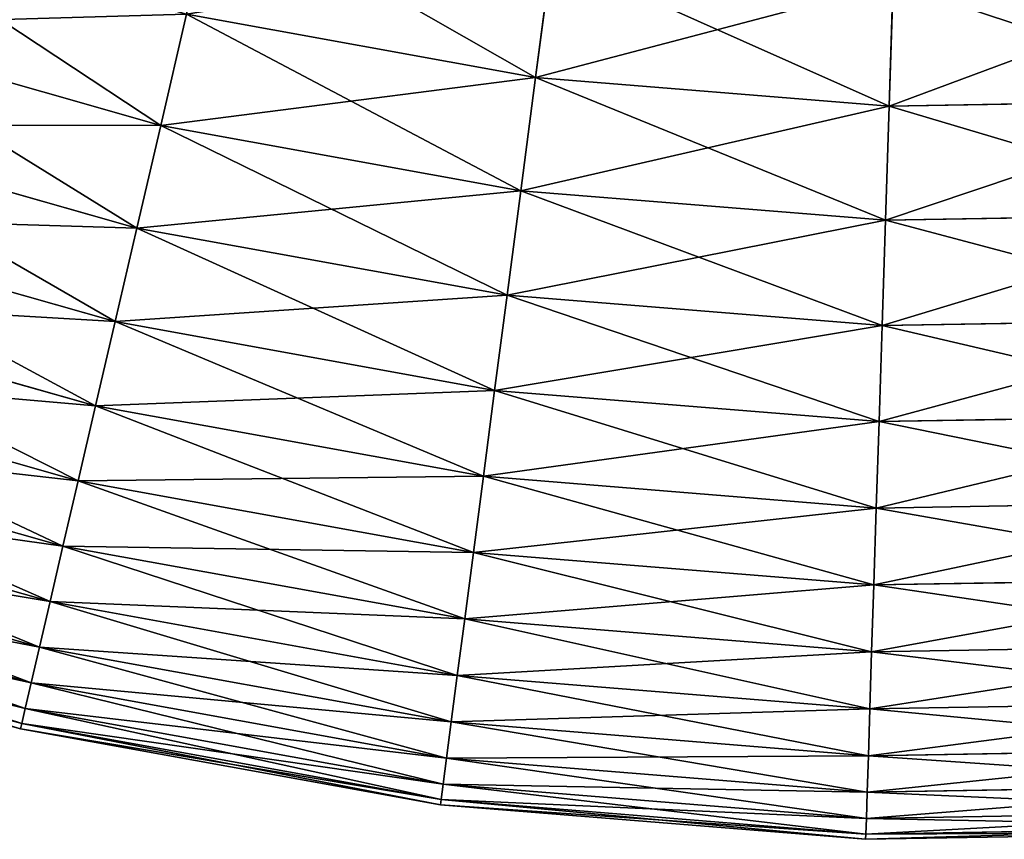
# Model space of a CAD drawing. Extents: x 5 to 965, y 4 to 104.
# Tile 147 of 256: x 259 to 270, y 4 to 13. Entities that reach past the tile are written whole.
import ezdxf

# ---------------------------------------------------------------- set-up
doc = ezdxf.new("R2010")
doc.units = 0
doc.layers.get('0').update_dxf_attribs({"color": 13, "linetype": 'CONTINUOUS'})

# ---------------------------------------------------------------- blocks, each defined once
blk = doc.blocks.new('COMPONENT_4')
for p, q in [((44.767, 10.165, 20.155), (44.583, 8.762, 22.161)), ((44.583, 8.762, 77.718), (44.767, 10.165, 79.725)), ((48.694, 9.846, 20.155), (48.648, 8.432, 22.161)), ((48.648, 8.432, 77.718), (48.694, 9.846, 79.725)), ((40.569, 9.489, 22.161), (40.272, 8.209, 24.235)), ((40.569, 9.489, 77.718), (40.272, 8.209, 75.645)), ((40.569, 9.489, 22.161), (44.583, 8.762, 22.161)), ((40.569, 9.489, 77.718), (44.583, 8.762, 77.718)), ((36.225, 9.361, 24.235), (40.272, 8.209, 24.235)), ((36.225, 9.361, 75.645), (40.272, 8.209, 75.645)), ((44.583, 8.762, 22.161), (44.413, 7.459, 24.235)), ((44.413, 7.459, 75.645), (44.583, 8.762, 77.718)), ((44.583, 8.762, 22.161), (48.648, 8.432, 22.161)), ((44.583, 8.762, 77.718), (48.648, 8.432, 77.718)), ((48.648, 8.432, 22.161), (52.727, 8.502, 22.161)), ((48.648, 8.432, 77.718), (52.727, 8.502, 77.718)), ((48.648, 8.432, 22.161), (48.607, 7.119, 24.235)), ((48.607, 7.119, 75.645), (48.648, 8.432, 77.718)), ((35.837, 8.214, 26.37), (39.998, 7.029, 26.37)), ((35.837, 8.214, 73.51), (39.998, 7.029, 73.51)), ((40.272, 8.209, 24.235), (39.998, 7.029, 26.37)), ((40.272, 8.209, 75.645), (39.998, 7.029, 73.51)), ((40.272, 8.209, 24.235), (44.413, 7.459, 24.235)), ((40.272, 8.209, 75.645), (44.413, 7.459, 75.645)), ((44.413, 7.459, 24.235), (44.255, 6.258, 26.37)), ((44.255, 6.258, 73.51), (44.413, 7.459, 75.645)), ((44.413, 7.459, 24.235), (48.607, 7.119, 24.235)), ((44.413, 7.459, 75.645), (48.607, 7.119, 75.645)), ((35.482, 7.167, 28.562), (39.748, 5.953, 28.562)), ((35.482, 7.167, 71.318), (39.748, 5.953, 71.318)), ((48.607, 7.119, 24.235), (52.814, 7.191, 24.235)), ((48.607, 7.119, 75.645), (52.814, 7.191, 75.645)), ((39.998, 7.029, 26.37), (39.748, 5.953, 28.562)), ((39.998, 7.029, 73.51), (39.748, 5.953, 71.318)), ((39.998, 7.029, 26.37), (44.255, 6.258, 26.37)), ((39.998, 7.029, 73.51), (44.255, 6.258, 73.51)), ((48.607, 7.119, 24.235), (48.568, 5.908, 26.37)), ((48.568, 5.908, 73.51), (48.607, 7.119, 75.645)), ((44.255, 6.258, 26.37), (44.112, 5.163, 28.562)), ((44.112, 5.163, 71.318), (44.255, 6.258, 73.51)), ((44.255, 6.258, 26.37), (48.568, 5.908, 26.37)), ((44.255, 6.258, 73.51), (48.568, 5.908, 73.51)), ((35.163, 6.224, 30.806), (39.523, 4.983, 30.806)), ((35.163, 6.224, 69.074), (39.523, 4.983, 69.074)), ((39.748, 5.953, 28.562), (39.523, 4.983, 30.806)), ((39.748, 5.953, 71.318), (39.523, 4.983, 69.074)), ((39.748, 5.953, 28.562), (44.112, 5.163, 28.562)), ((39.748, 5.953, 71.318), (44.112, 5.163, 71.318)), ((48.568, 5.908, 26.37), (48.533, 4.804, 28.562)), ((48.533, 4.804, 71.318), (48.568, 5.908, 73.51)), ((48.568, 5.908, 26.37), (52.894, 5.982, 26.37)), ((48.568, 5.908, 73.51), (52.894, 5.982, 73.51)), ((34.88, 5.387, 33.095), (39.323, 4.122, 33.095)), ((34.88, 5.387, 66.784), (39.323, 4.122, 66.784)), ((44.112, 5.163, 28.562), (43.983, 4.175, 30.806)), ((43.983, 4.175, 69.074), (44.112, 5.163, 71.318)), ((44.112, 5.163, 28.562), (48.533, 4.804, 28.562)), ((44.112, 5.163, 71.318), (48.533, 4.804, 71.318)), ((39.523, 4.983, 30.806), (39.323, 4.122, 33.095)), ((39.523, 4.983, 69.074), (39.323, 4.122, 66.784)), ((39.523, 4.983, 30.806), (43.983, 4.175, 30.806)), ((39.523, 4.983, 69.074), (43.983, 4.175, 69.074)), ((48.533, 4.804, 28.562), (52.967, 4.88, 28.562)), ((48.533, 4.804, 71.318), (52.967, 4.88, 71.318)), ((48.533, 4.804, 28.562), (48.501, 3.809, 30.806)), ((48.501, 3.809, 69.074), (48.533, 4.804, 71.318)), ((34.632, 4.657, 35.426), (39.148, 3.371, 35.426)), ((34.632, 4.657, 64.454), (39.148, 3.371, 64.454)), ((39.323, 4.122, 33.095), (39.148, 3.371, 35.426)), ((39.323, 4.122, 66.784), (39.148, 3.371, 64.454)), ((39.323, 4.122, 33.095), (43.868, 3.299, 33.095)), ((39.323, 4.122, 66.784), (43.868, 3.299, 66.784)), ((43.983, 4.175, 30.806), (43.868, 3.299, 33.095)), ((43.868, 3.299, 66.784), (43.983, 4.175, 69.074)), ((43.983, 4.175, 30.806), (48.501, 3.809, 30.806)), ((43.983, 4.175, 69.074), (48.501, 3.809, 69.074)), ((34.422, 4.036, 37.791), (39, 2.733, 37.791)), ((34.422, 4.036, 62.089), (39, 2.733, 62.089)), ((48.501, 3.809, 30.806), (53.033, 3.887, 30.806)), ((48.501, 3.809, 69.074), (53.033, 3.887, 69.074)), ((48.501, 3.809, 30.806), (48.473, 2.925, 33.095)), ((48.473, 2.925, 66.784), (48.501, 3.809, 69.074)), ((34.25, 3.526, 40.185), (38.878, 2.208, 40.185)), ((34.25, 3.526, 59.694), (38.878, 2.208, 59.694)), ((39.148, 3.371, 35.426), (39, 2.733, 37.791)), ((39.148, 3.371, 64.454), (39, 2.733, 62.089)), ((39.148, 3.371, 35.426), (43.768, 2.534, 35.426)), ((39.148, 3.371, 64.454), (43.768, 2.534, 64.454)), ((43.868, 3.299, 33.095), (43.768, 2.534, 35.426)), ((43.768, 2.534, 64.454), (43.868, 3.299, 66.784)), ((43.868, 3.299, 33.095), (48.473, 2.925, 33.095)), ((43.868, 3.299, 66.784), (48.473, 2.925, 66.784)), ((34.115, 3.128, 42.603), (38.783, 1.799, 42.603)), ((34.115, 3.128, 57.276), (38.783, 1.799, 57.276)), ((48.473, 2.925, 33.095), (53.092, 3.004, 33.095)), ((48.473, 2.925, 66.784), (53.092, 3.004, 66.784)), ((34.018, 2.843, 45.039), (38.715, 1.506, 45.039)), ((34.018, 2.843, 54.841), (38.715, 1.506, 54.841)), ((48.473, 2.925, 33.095), (48.448, 2.154, 35.426)), ((48.448, 2.154, 64.454), (48.473, 2.925, 66.784)), ((39, 2.733, 37.791), (38.878, 2.208, 40.185)), ((39, 2.733, 62.089), (38.878, 2.208, 59.694)), ((39, 2.733, 37.791), (43.683, 1.885, 37.791)), ((39, 2.733, 62.089), (43.683, 1.885, 62.089)), ((33.941, 2.615, 49.94), (38.66, 1.271, 49.94)), ((33.96, 2.672, 47.486), (38.674, 1.33, 47.486)), ((33.96, 2.672, 52.393), (38.674, 1.33, 52.393)), ((43.768, 2.534, 35.426), (43.683, 1.885, 37.791)), ((43.683, 1.885, 62.089), (43.768, 2.534, 64.454)), ((43.768, 2.534, 35.426), (48.448, 2.154, 35.426)), ((43.768, 2.534, 64.454), (48.448, 2.154, 64.454)), ((38.878, 2.208, 40.185), (38.783, 1.799, 42.603)), ((38.878, 2.208, 59.694), (38.783, 1.799, 57.276)), ((38.878, 2.208, 40.185), (43.613, 1.351, 40.185)), ((38.878, 2.208, 59.694), (43.613, 1.351, 59.694)), ((48.448, 2.154, 35.426), (48.427, 1.499, 37.791)), ((48.427, 1.499, 62.089), (48.448, 2.154, 64.454)), ((48.448, 2.154, 35.426), (53.143, 2.235, 35.426)), ((48.448, 2.154, 64.454), (53.143, 2.235, 64.454)), ((43.683, 1.885, 37.791), (43.613, 1.351, 40.185)), ((43.613, 1.351, 59.694), (43.683, 1.885, 62.089)), ((43.683, 1.885, 37.791), (48.427, 1.499, 37.791)), ((43.683, 1.885, 62.089), (48.427, 1.499, 62.089)), ((38.783, 1.799, 42.603), (38.715, 1.506, 45.039)), ((38.783, 1.799, 57.276), (38.715, 1.506, 54.841)), ((38.783, 1.799, 42.603), (43.559, 0.934, 42.603)), ((38.783, 1.799, 57.276), (43.559, 0.934, 57.276)), ((38.715, 1.506, 45.039), (38.674, 1.33, 47.486)), ((38.715, 1.506, 54.841), (38.674, 1.33, 52.393)), ((38.715, 1.506, 45.039), (43.52, 0.636, 45.039)), ((38.715, 1.506, 54.841), (43.52, 0.636, 54.841)), ((48.427, 1.499, 37.791), (48.41, 0.961, 40.185)), ((48.41, 0.961, 59.694), (48.427, 1.499, 62.089)), ((48.427, 1.499, 37.791), (53.186, 1.581, 37.791)), ((48.427, 1.499, 62.089), (53.186, 1.581, 62.089)), ((38.674, 1.33, 47.486), (38.66, 1.271, 49.94)), ((38.674, 1.33, 52.393), (38.66, 1.271, 49.94)), ((38.66, 1.271, 49.94), (43.489, 0.397, 49.94)), ((38.674, 1.33, 47.486), (43.496, 0.457, 47.486)), ((38.674, 1.33, 52.393), (43.496, 0.457, 52.393)), ((43.613, 1.351, 40.185), (43.559, 0.934, 42.603)), ((43.559, 0.934, 57.276), (43.613, 1.351, 59.694)), ((43.613, 1.351, 40.185), (48.41, 0.961, 40.185)), ((43.613, 1.351, 59.694), (48.41, 0.961, 59.694)), ((48.41, 0.961, 40.185), (53.222, 1.044, 40.185)), ((48.41, 0.961, 59.694), (53.222, 1.044, 59.694)), ((43.559, 0.934, 42.603), (43.52, 0.636, 45.039)), ((43.52, 0.636, 54.841), (43.559, 0.934, 57.276)), ((43.559, 0.934, 42.603), (48.397, 0.542, 42.603)), ((43.559, 0.934, 57.276), (48.397, 0.542, 57.276)), ((48.41, 0.961, 40.185), (48.397, 0.542, 42.603)), ((48.397, 0.542, 57.276), (48.41, 0.961, 59.694)), ((43.52, 0.636, 45.039), (43.496, 0.457, 47.486)), ((43.496, 0.457, 52.393), (43.52, 0.636, 54.841)), ((43.52, 0.636, 45.039), (48.387, 0.241, 45.039)), ((43.52, 0.636, 54.841), (48.387, 0.241, 54.841)), ((48.397, 0.542, 42.603), (53.249, 0.625, 42.603)), ((48.397, 0.542, 57.276), (53.249, 0.625, 57.276)), ((43.496, 0.457, 47.486), (43.489, 0.397, 49.94)), ((43.489, 0.397, 49.94), (43.496, 0.457, 52.393)), ((43.496, 0.457, 47.486), (48.381, 0.06, 47.486)), ((43.496, 0.457, 52.393), (48.381, 0.06, 52.393)), ((48.397, 0.542, 42.603), (48.387, 0.241, 45.039)), ((48.387, 0.241, 54.841), (48.397, 0.542, 57.276)), ((43.489, 0.397, 49.94), (48.379, 0, 49.94)), ((48.387, 0.241, 45.039), (48.381, 0.06, 47.486)), ((48.381, 0.06, 52.393), (48.387, 0.241, 54.841)), ((48.387, 0.241, 45.039), (53.269, 0.325, 45.039)), ((48.387, 0.241, 54.841), (53.269, 0.325, 54.841)), ((48.381, 0.06, 47.486), (53.281, 0.144, 47.486)), ((48.381, 0.06, 52.393), (53.281, 0.144, 52.393)), ((48.379, 0, 49.94), (53.285, 0.084, 49.94)), ((48.381, 0.06, 47.486), (48.379, 0, 49.94)), ((48.379, 0, 49.94), (48.381, 0.06, 52.393))]:
    blk.add_line(p, q)
mesh = blk.add_polyface()
corners = [(44.583, 8.762, 22.161), (40.89, 10.867, 20.155), (44.767, 10.165, 20.155), (40.569, 9.489, 22.161)]
mesh.append_faces([[corners[k] for k in face] for face in [(0, 1, 2), (1, 0, 3)]], dxfattribs={"vtx0": -1})
mesh = blk.add_polyface()
corners = [(44.767, 10.165, 79.725), (40.569, 9.489, 77.718), (44.583, 8.762, 77.718), (40.89, 10.867, 79.725)]
mesh.append_faces([[corners[k] for k in face] for face in [(0, 1, 2), (1, 0, 3)]], dxfattribs={"vtx0": -1})
mesh = blk.add_polyface()
corners = [(40.272, 8.209, 24.235), (36.647, 10.606, 22.161), (40.569, 9.489, 22.161), (36.225, 9.361, 24.235)]
mesh.append_faces([[corners[k] for k in face] for face in [(0, 1, 2), (1, 0, 3)]], dxfattribs={"vtx0": -1})
mesh = blk.add_polyface()
corners = [(40.569, 9.489, 77.718), (36.225, 9.361, 75.645), (40.272, 8.209, 75.645), (36.647, 10.606, 77.718)]
mesh.append_faces([[corners[k] for k in face] for face in [(0, 1, 2), (1, 0, 3)]], dxfattribs={"vtx0": -1})
mesh = blk.add_polyface()
corners = [(48.648, 8.432, 22.161), (44.767, 10.165, 20.155), (48.694, 9.846, 20.155), (44.583, 8.762, 22.161)]
mesh.append_faces([[corners[k] for k in face] for face in [(0, 1, 2), (1, 0, 3)]], dxfattribs={"vtx0": -1})
mesh = blk.add_polyface()
corners = [(48.694, 9.846, 79.725), (44.583, 8.762, 77.718), (48.648, 8.432, 77.718), (44.767, 10.165, 79.725)]
mesh.append_faces([[corners[k] for k in face] for face in [(0, 1, 2), (1, 0, 3)]], dxfattribs={"vtx0": -1})
mesh = blk.add_polyface()
corners = [(52.727, 8.502, 22.161), (48.694, 9.846, 20.155), (52.633, 9.914, 20.155), (48.648, 8.432, 22.161)]
mesh.append_faces([[corners[k] for k in face] for face in [(0, 1, 2), (1, 0, 3)]], dxfattribs={"vtx0": -1})
mesh = blk.add_polyface()
corners = [(52.633, 9.914, 79.725), (48.648, 8.432, 77.718), (52.727, 8.502, 77.718), (48.694, 9.846, 79.725)]
mesh.append_faces([[corners[k] for k in face] for face in [(0, 1, 2), (1, 0, 3)]], dxfattribs={"vtx0": -1})
mesh = blk.add_polyface()
corners = [(44.413, 7.459, 24.235), (40.569, 9.489, 22.161), (44.583, 8.762, 22.161), (40.272, 8.209, 24.235)]
mesh.append_faces([[corners[k] for k in face] for face in [(0, 1, 2), (1, 0, 3)]], dxfattribs={"vtx0": -1})
mesh = blk.add_polyface()
corners = [(44.583, 8.762, 77.718), (40.272, 8.209, 75.645), (44.413, 7.459, 75.645), (40.569, 9.489, 77.718)]
mesh.append_faces([[corners[k] for k in face] for face in [(0, 1, 2), (1, 0, 3)]], dxfattribs={"vtx0": -1})
mesh = blk.add_polyface()
corners = [(39.998, 7.029, 26.37), (36.225, 9.361, 24.235), (40.272, 8.209, 24.235), (35.837, 8.214, 26.37)]
mesh.append_faces([[corners[k] for k in face] for face in [(0, 1, 2), (1, 0, 3)]], dxfattribs={"vtx0": -1})
mesh = blk.add_polyface()
corners = [(40.272, 8.209, 75.645), (35.837, 8.214, 73.51), (39.998, 7.029, 73.51), (36.225, 9.361, 75.645)]
mesh.append_faces([[corners[k] for k in face] for face in [(0, 1, 2), (1, 0, 3)]], dxfattribs={"vtx0": -1})
mesh = blk.add_polyface()
corners = [(48.607, 7.119, 24.235), (44.583, 8.762, 22.161), (48.648, 8.432, 22.161), (44.413, 7.459, 24.235)]
mesh.append_faces([[corners[k] for k in face] for face in [(0, 1, 2), (1, 0, 3)]], dxfattribs={"vtx0": -1})
mesh = blk.add_polyface()
corners = [(48.648, 8.432, 77.718), (44.413, 7.459, 75.645), (48.607, 7.119, 75.645), (44.583, 8.762, 77.718)]
mesh.append_faces([[corners[k] for k in face] for face in [(0, 1, 2), (1, 0, 3)]], dxfattribs={"vtx0": -1})
mesh = blk.add_polyface()
corners = [(52.814, 7.191, 24.235), (48.648, 8.432, 22.161), (52.727, 8.502, 22.161), (48.607, 7.119, 24.235)]
mesh.append_faces([[corners[k] for k in face] for face in [(0, 1, 2), (1, 0, 3)]], dxfattribs={"vtx0": -1})
mesh = blk.add_polyface()
corners = [(52.727, 8.502, 77.718), (48.607, 7.119, 75.645), (52.814, 7.191, 75.645), (48.648, 8.432, 77.718)]
mesh.append_faces([[corners[k] for k in face] for face in [(0, 1, 2), (1, 0, 3)]], dxfattribs={"vtx0": -1})
mesh = blk.add_polyface()
corners = [(39.748, 5.953, 28.562), (35.837, 8.214, 26.37), (39.998, 7.029, 26.37), (35.482, 7.167, 28.562)]
mesh.append_faces([[corners[k] for k in face] for face in [(0, 1, 2), (1, 0, 3)]], dxfattribs={"vtx0": -1})
mesh = blk.add_polyface()
corners = [(39.998, 7.029, 73.51), (35.482, 7.167, 71.318), (39.748, 5.953, 71.318), (35.837, 8.214, 73.51)]
mesh.append_faces([[corners[k] for k in face] for face in [(0, 1, 2), (1, 0, 3)]], dxfattribs={"vtx0": -1})
mesh = blk.add_polyface()
corners = [(44.255, 6.258, 26.37), (40.272, 8.209, 24.235), (44.413, 7.459, 24.235), (39.998, 7.029, 26.37)]
mesh.append_faces([[corners[k] for k in face] for face in [(0, 1, 2), (1, 0, 3)]], dxfattribs={"vtx0": -1})
mesh = blk.add_polyface()
corners = [(44.413, 7.459, 75.645), (39.998, 7.029, 73.51), (44.255, 6.258, 73.51), (40.272, 8.209, 75.645)]
mesh.append_faces([[corners[k] for k in face] for face in [(0, 1, 2), (1, 0, 3)]], dxfattribs={"vtx0": -1})
mesh = blk.add_polyface()
corners = [(48.568, 5.908, 26.37), (44.413, 7.459, 24.235), (48.607, 7.119, 24.235), (44.255, 6.258, 26.37)]
mesh.append_faces([[corners[k] for k in face] for face in [(0, 1, 2), (1, 0, 3)]], dxfattribs={"vtx0": -1})
mesh = blk.add_polyface()
corners = [(48.607, 7.119, 75.645), (44.255, 6.258, 73.51), (48.568, 5.908, 73.51), (44.413, 7.459, 75.645)]
mesh.append_faces([[corners[k] for k in face] for face in [(0, 1, 2), (1, 0, 3)]], dxfattribs={"vtx0": -1})
mesh = blk.add_polyface()
corners = [(39.523, 4.983, 30.806), (35.482, 7.167, 28.562), (39.748, 5.953, 28.562), (35.163, 6.224, 30.806)]
mesh.append_faces([[corners[k] for k in face] for face in [(0, 1, 2), (1, 0, 3)]], dxfattribs={"vtx0": -1})
mesh = blk.add_polyface()
corners = [(39.748, 5.953, 71.318), (35.163, 6.224, 69.074), (39.523, 4.983, 69.074), (35.482, 7.167, 71.318)]
mesh.append_faces([[corners[k] for k in face] for face in [(0, 1, 2), (1, 0, 3)]], dxfattribs={"vtx0": -1})
mesh = blk.add_polyface()
corners = [(52.894, 5.982, 26.37), (48.607, 7.119, 24.235), (52.814, 7.191, 24.235), (48.568, 5.908, 26.37)]
mesh.append_faces([[corners[k] for k in face] for face in [(0, 1, 2), (1, 0, 3)]], dxfattribs={"vtx0": -1})
mesh = blk.add_polyface()
corners = [(52.814, 7.191, 75.645), (48.568, 5.908, 73.51), (52.894, 5.982, 73.51), (48.607, 7.119, 75.645)]
mesh.append_faces([[corners[k] for k in face] for face in [(0, 1, 2), (1, 0, 3)]], dxfattribs={"vtx0": -1})
mesh = blk.add_polyface()
corners = [(44.112, 5.163, 28.562), (39.998, 7.029, 26.37), (44.255, 6.258, 26.37), (39.748, 5.953, 28.562)]
mesh.append_faces([[corners[k] for k in face] for face in [(0, 1, 2), (1, 0, 3)]], dxfattribs={"vtx0": -1})
mesh = blk.add_polyface()
corners = [(44.255, 6.258, 73.51), (39.748, 5.953, 71.318), (44.112, 5.163, 71.318), (39.998, 7.029, 73.51)]
mesh.append_faces([[corners[k] for k in face] for face in [(0, 1, 2), (1, 0, 3)]], dxfattribs={"vtx0": -1})
mesh = blk.add_polyface()
corners = [(48.533, 4.804, 28.562), (44.255, 6.258, 26.37), (48.568, 5.908, 26.37), (44.112, 5.163, 28.562)]
mesh.append_faces([[corners[k] for k in face] for face in [(0, 1, 2), (1, 0, 3)]], dxfattribs={"vtx0": -1})
mesh = blk.add_polyface()
corners = [(48.568, 5.908, 73.51), (44.112, 5.163, 71.318), (48.533, 4.804, 71.318), (44.255, 6.258, 73.51)]
mesh.append_faces([[corners[k] for k in face] for face in [(0, 1, 2), (1, 0, 3)]], dxfattribs={"vtx0": -1})
mesh = blk.add_polyface()
corners = [(39.323, 4.122, 33.095), (35.163, 6.224, 30.806), (39.523, 4.983, 30.806), (34.88, 5.387, 33.095)]
mesh.append_faces([[corners[k] for k in face] for face in [(0, 1, 2), (1, 0, 3)]], dxfattribs={"vtx0": -1})
mesh = blk.add_polyface()
corners = [(39.523, 4.983, 69.074), (34.88, 5.387, 66.784), (39.323, 4.122, 66.784), (35.163, 6.224, 69.074)]
mesh.append_faces([[corners[k] for k in face] for face in [(0, 1, 2), (1, 0, 3)]], dxfattribs={"vtx0": -1})
mesh = blk.add_polyface()
corners = [(43.983, 4.175, 30.806), (39.748, 5.953, 28.562), (44.112, 5.163, 28.562), (39.523, 4.983, 30.806)]
mesh.append_faces([[corners[k] for k in face] for face in [(0, 1, 2), (1, 0, 3)]], dxfattribs={"vtx0": -1})
mesh = blk.add_polyface()
corners = [(44.112, 5.163, 71.318), (39.523, 4.983, 69.074), (43.983, 4.175, 69.074), (39.748, 5.953, 71.318)]
mesh.append_faces([[corners[k] for k in face] for face in [(0, 1, 2), (1, 0, 3)]], dxfattribs={"vtx0": -1})
mesh = blk.add_polyface()
corners = [(52.967, 4.88, 28.562), (48.568, 5.908, 26.37), (52.894, 5.982, 26.37), (48.533, 4.804, 28.562)]
mesh.append_faces([[corners[k] for k in face] for face in [(0, 1, 2), (1, 0, 3)]], dxfattribs={"vtx0": -1})
mesh = blk.add_polyface()
corners = [(52.894, 5.982, 73.51), (48.533, 4.804, 71.318), (52.967, 4.88, 71.318), (48.568, 5.908, 73.51)]
mesh.append_faces([[corners[k] for k in face] for face in [(0, 1, 2), (1, 0, 3)]], dxfattribs={"vtx0": -1})
mesh = blk.add_polyface()
corners = [(39.148, 3.371, 35.426), (34.88, 5.387, 33.095), (39.323, 4.122, 33.095), (34.632, 4.657, 35.426)]
mesh.append_faces([[corners[k] for k in face] for face in [(0, 1, 2), (1, 0, 3)]], dxfattribs={"vtx0": -1})
mesh = blk.add_polyface()
corners = [(39.323, 4.122, 66.784), (34.632, 4.657, 64.454), (39.148, 3.371, 64.454), (34.88, 5.387, 66.784)]
mesh.append_faces([[corners[k] for k in face] for face in [(0, 1, 2), (1, 0, 3)]], dxfattribs={"vtx0": -1})
mesh = blk.add_polyface()
corners = [(48.501, 3.809, 30.806), (44.112, 5.163, 28.562), (48.533, 4.804, 28.562), (43.983, 4.175, 30.806)]
mesh.append_faces([[corners[k] for k in face] for face in [(0, 1, 2), (1, 0, 3)]], dxfattribs={"vtx0": -1})
mesh = blk.add_polyface()
corners = [(48.533, 4.804, 71.318), (43.983, 4.175, 69.074), (48.501, 3.809, 69.074), (44.112, 5.163, 71.318)]
mesh.append_faces([[corners[k] for k in face] for face in [(0, 1, 2), (1, 0, 3)]], dxfattribs={"vtx0": -1})
mesh = blk.add_polyface()
corners = [(43.868, 3.299, 33.095), (39.523, 4.983, 30.806), (43.983, 4.175, 30.806), (39.323, 4.122, 33.095)]
mesh.append_faces([[corners[k] for k in face] for face in [(0, 1, 2), (1, 0, 3)]], dxfattribs={"vtx0": -1})
mesh = blk.add_polyface()
corners = [(43.983, 4.175, 69.074), (39.323, 4.122, 66.784), (43.868, 3.299, 66.784), (39.523, 4.983, 69.074)]
mesh.append_faces([[corners[k] for k in face] for face in [(0, 1, 2), (1, 0, 3)]], dxfattribs={"vtx0": -1})
mesh = blk.add_polyface()
corners = [(53.033, 3.887, 30.806), (48.533, 4.804, 28.562), (52.967, 4.88, 28.562), (48.501, 3.809, 30.806)]
mesh.append_faces([[corners[k] for k in face] for face in [(0, 1, 2), (1, 0, 3)]], dxfattribs={"vtx0": -1})
mesh = blk.add_polyface()
corners = [(52.967, 4.88, 71.318), (48.501, 3.809, 69.074), (53.033, 3.887, 69.074), (48.533, 4.804, 71.318)]
mesh.append_faces([[corners[k] for k in face] for face in [(0, 1, 2), (1, 0, 3)]], dxfattribs={"vtx0": -1})
mesh = blk.add_polyface()
corners = [(39, 2.733, 37.791), (34.632, 4.657, 35.426), (39.148, 3.371, 35.426), (34.422, 4.036, 37.791)]
mesh.append_faces([[corners[k] for k in face] for face in [(0, 1, 2), (1, 0, 3)]], dxfattribs={"vtx0": -1})
mesh = blk.add_polyface()
corners = [(39.148, 3.371, 64.454), (34.422, 4.036, 62.089), (39, 2.733, 62.089), (34.632, 4.657, 64.454)]
mesh.append_faces([[corners[k] for k in face] for face in [(0, 1, 2), (1, 0, 3)]], dxfattribs={"vtx0": -1})
mesh = blk.add_polyface()
corners = [(43.768, 2.534, 35.426), (39.323, 4.122, 33.095), (43.868, 3.299, 33.095), (39.148, 3.371, 35.426)]
mesh.append_faces([[corners[k] for k in face] for face in [(0, 1, 2), (1, 0, 3)]], dxfattribs={"vtx0": -1})
mesh = blk.add_polyface()
corners = [(43.868, 3.299, 66.784), (39.148, 3.371, 64.454), (43.768, 2.534, 64.454), (39.323, 4.122, 66.784)]
mesh.append_faces([[corners[k] for k in face] for face in [(0, 1, 2), (1, 0, 3)]], dxfattribs={"vtx0": -1})
mesh = blk.add_polyface()
corners = [(48.473, 2.925, 33.095), (43.983, 4.175, 30.806), (48.501, 3.809, 30.806), (43.868, 3.299, 33.095)]
mesh.append_faces([[corners[k] for k in face] for face in [(0, 1, 2), (1, 0, 3)]], dxfattribs={"vtx0": -1})
mesh = blk.add_polyface()
corners = [(48.501, 3.809, 69.074), (43.868, 3.299, 66.784), (48.473, 2.925, 66.784), (43.983, 4.175, 69.074)]
mesh.append_faces([[corners[k] for k in face] for face in [(0, 1, 2), (1, 0, 3)]], dxfattribs={"vtx0": -1})
mesh = blk.add_polyface()
corners = [(38.878, 2.208, 40.185), (34.422, 4.036, 37.791), (39, 2.733, 37.791), (34.25, 3.526, 40.185)]
mesh.append_faces([[corners[k] for k in face] for face in [(0, 1, 2), (1, 0, 3)]], dxfattribs={"vtx0": -1})
mesh = blk.add_polyface()
corners = [(39, 2.733, 62.089), (34.25, 3.526, 59.694), (38.878, 2.208, 59.694), (34.422, 4.036, 62.089)]
mesh.append_faces([[corners[k] for k in face] for face in [(0, 1, 2), (1, 0, 3)]], dxfattribs={"vtx0": -1})
mesh = blk.add_polyface()
corners = [(53.092, 3.004, 33.095), (48.501, 3.809, 30.806), (53.033, 3.887, 30.806), (48.473, 2.925, 33.095)]
mesh.append_faces([[corners[k] for k in face] for face in [(0, 1, 2), (1, 0, 3)]], dxfattribs={"vtx0": -1})
mesh = blk.add_polyface()
corners = [(53.033, 3.887, 69.074), (48.473, 2.925, 66.784), (53.092, 3.004, 66.784), (48.501, 3.809, 69.074)]
mesh.append_faces([[corners[k] for k in face] for face in [(0, 1, 2), (1, 0, 3)]], dxfattribs={"vtx0": -1})
mesh = blk.add_polyface()
corners = [(38.783, 1.799, 42.603), (34.25, 3.526, 40.185), (38.878, 2.208, 40.185), (34.115, 3.128, 42.603)]
mesh.append_faces([[corners[k] for k in face] for face in [(0, 1, 2), (1, 0, 3)]], dxfattribs={"vtx0": -1})
mesh = blk.add_polyface()
corners = [(38.878, 2.208, 59.694), (34.115, 3.128, 57.276), (38.783, 1.799, 57.276), (34.25, 3.526, 59.694)]
mesh.append_faces([[corners[k] for k in face] for face in [(0, 1, 2), (1, 0, 3)]], dxfattribs={"vtx0": -1})
mesh = blk.add_polyface()
corners = [(43.683, 1.885, 37.791), (39.148, 3.371, 35.426), (43.768, 2.534, 35.426), (39, 2.733, 37.791)]
mesh.append_faces([[corners[k] for k in face] for face in [(0, 1, 2), (1, 0, 3)]], dxfattribs={"vtx0": -1})
mesh = blk.add_polyface()
corners = [(43.768, 2.534, 64.454), (39, 2.733, 62.089), (43.683, 1.885, 62.089), (39.148, 3.371, 64.454)]
mesh.append_faces([[corners[k] for k in face] for face in [(0, 1, 2), (1, 0, 3)]], dxfattribs={"vtx0": -1})
mesh = blk.add_polyface()
corners = [(48.448, 2.154, 35.426), (43.868, 3.299, 33.095), (48.473, 2.925, 33.095), (43.768, 2.534, 35.426)]
mesh.append_faces([[corners[k] for k in face] for face in [(0, 1, 2), (1, 0, 3)]], dxfattribs={"vtx0": -1})
mesh = blk.add_polyface()
corners = [(48.473, 2.925, 66.784), (43.768, 2.534, 64.454), (48.448, 2.154, 64.454), (43.868, 3.299, 66.784)]
mesh.append_faces([[corners[k] for k in face] for face in [(0, 1, 2), (1, 0, 3)]], dxfattribs={"vtx0": -1})
mesh = blk.add_polyface()
corners = [(38.715, 1.506, 45.039), (34.115, 3.128, 42.603), (38.783, 1.799, 42.603), (34.018, 2.843, 45.039)]
mesh.append_faces([[corners[k] for k in face] for face in [(0, 1, 2), (1, 0, 3)]], dxfattribs={"vtx0": -1})
mesh = blk.add_polyface()
corners = [(38.783, 1.799, 57.276), (34.018, 2.843, 54.841), (38.715, 1.506, 54.841), (34.115, 3.128, 57.276)]
mesh.append_faces([[corners[k] for k in face] for face in [(0, 1, 2), (1, 0, 3)]], dxfattribs={"vtx0": -1})
mesh = blk.add_polyface()
corners = [(53.143, 2.235, 35.426), (48.473, 2.925, 33.095), (53.092, 3.004, 33.095), (48.448, 2.154, 35.426)]
mesh.append_faces([[corners[k] for k in face] for face in [(0, 1, 2), (1, 0, 3)]], dxfattribs={"vtx0": -1})
mesh = blk.add_polyface()
corners = [(53.092, 3.004, 66.784), (48.448, 2.154, 64.454), (53.143, 2.235, 64.454), (48.473, 2.925, 66.784)]
mesh.append_faces([[corners[k] for k in face] for face in [(0, 1, 2), (1, 0, 3)]], dxfattribs={"vtx0": -1})
mesh = blk.add_polyface()
corners = [(38.674, 1.33, 47.486), (34.018, 2.843, 45.039), (38.715, 1.506, 45.039), (33.96, 2.672, 47.486)]
mesh.append_faces([[corners[k] for k in face] for face in [(0, 1, 2), (1, 0, 3)]], dxfattribs={"vtx0": -1})
mesh = blk.add_polyface()
corners = [(38.715, 1.506, 54.841), (33.96, 2.672, 52.393), (38.674, 1.33, 52.393), (34.018, 2.843, 54.841)]
mesh.append_faces([[corners[k] for k in face] for face in [(0, 1, 2), (1, 0, 3)]], dxfattribs={"vtx0": -1})
mesh = blk.add_polyface()
corners = [(43.613, 1.351, 40.185), (39, 2.733, 37.791), (43.683, 1.885, 37.791), (38.878, 2.208, 40.185)]
mesh.append_faces([[corners[k] for k in face] for face in [(0, 1, 2), (1, 0, 3)]], dxfattribs={"vtx0": -1})
mesh = blk.add_polyface()
corners = [(43.683, 1.885, 62.089), (38.878, 2.208, 59.694), (43.613, 1.351, 59.694), (39, 2.733, 62.089)]
mesh.append_faces([[corners[k] for k in face] for face in [(0, 1, 2), (1, 0, 3)]], dxfattribs={"vtx0": -1})
mesh = blk.add_polyface()
corners = [(38.66, 1.271, 49.94), (33.96, 2.672, 47.486), (38.674, 1.33, 47.486), (33.941, 2.615, 49.94)]
mesh.append_faces([[corners[k] for k in face] for face in [(0, 1, 2), (1, 0, 3)]], dxfattribs={"vtx0": -1})
mesh = blk.add_polyface()
corners = [(38.674, 1.33, 52.393), (33.941, 2.615, 49.94), (38.66, 1.271, 49.94), (33.96, 2.672, 52.393)]
mesh.append_faces([[corners[k] for k in face] for face in [(0, 1, 2), (1, 0, 3)]], dxfattribs={"vtx0": -1})
mesh = blk.add_polyface()
corners = [(48.427, 1.499, 37.791), (43.768, 2.534, 35.426), (48.448, 2.154, 35.426), (43.683, 1.885, 37.791)]
mesh.append_faces([[corners[k] for k in face] for face in [(0, 1, 2), (1, 0, 3)]], dxfattribs={"vtx0": -1})
mesh = blk.add_polyface()
corners = [(48.448, 2.154, 64.454), (43.683, 1.885, 62.089), (48.427, 1.499, 62.089), (43.768, 2.534, 64.454)]
mesh.append_faces([[corners[k] for k in face] for face in [(0, 1, 2), (1, 0, 3)]], dxfattribs={"vtx0": -1})
mesh = blk.add_polyface()
corners = [(43.559, 0.934, 42.603), (38.878, 2.208, 40.185), (43.613, 1.351, 40.185), (38.783, 1.799, 42.603)]
mesh.append_faces([[corners[k] for k in face] for face in [(0, 1, 2), (1, 0, 3)]], dxfattribs={"vtx0": -1})
mesh = blk.add_polyface()
corners = [(43.613, 1.351, 59.694), (38.783, 1.799, 57.276), (43.559, 0.934, 57.276), (38.878, 2.208, 59.694)]
mesh.append_faces([[corners[k] for k in face] for face in [(0, 1, 2), (1, 0, 3)]], dxfattribs={"vtx0": -1})
mesh = blk.add_polyface()
corners = [(53.186, 1.581, 37.791), (48.448, 2.154, 35.426), (53.143, 2.235, 35.426), (48.427, 1.499, 37.791)]
mesh.append_faces([[corners[k] for k in face] for face in [(0, 1, 2), (1, 0, 3)]], dxfattribs={"vtx0": -1})
mesh = blk.add_polyface()
corners = [(53.143, 2.235, 64.454), (48.427, 1.499, 62.089), (53.186, 1.581, 62.089), (48.448, 2.154, 64.454)]
mesh.append_faces([[corners[k] for k in face] for face in [(0, 1, 2), (1, 0, 3)]], dxfattribs={"vtx0": -1})
mesh = blk.add_polyface()
corners = [(48.41, 0.961, 40.185), (43.683, 1.885, 37.791), (48.427, 1.499, 37.791), (43.613, 1.351, 40.185)]
mesh.append_faces([[corners[k] for k in face] for face in [(0, 1, 2), (1, 0, 3)]], dxfattribs={"vtx0": -1})
mesh = blk.add_polyface()
corners = [(48.427, 1.499, 62.089), (43.613, 1.351, 59.694), (48.41, 0.961, 59.694), (43.683, 1.885, 62.089)]
mesh.append_faces([[corners[k] for k in face] for face in [(0, 1, 2), (1, 0, 3)]], dxfattribs={"vtx0": -1})
mesh = blk.add_polyface()
corners = [(43.52, 0.636, 45.039), (38.783, 1.799, 42.603), (43.559, 0.934, 42.603), (38.715, 1.506, 45.039)]
mesh.append_faces([[corners[k] for k in face] for face in [(0, 1, 2), (1, 0, 3)]], dxfattribs={"vtx0": -1})
mesh = blk.add_polyface()
corners = [(43.559, 0.934, 57.276), (38.715, 1.506, 54.841), (43.52, 0.636, 54.841), (38.783, 1.799, 57.276)]
mesh.append_faces([[corners[k] for k in face] for face in [(0, 1, 2), (1, 0, 3)]], dxfattribs={"vtx0": -1})
mesh = blk.add_polyface()
corners = [(43.496, 0.457, 47.486), (38.715, 1.506, 45.039), (43.52, 0.636, 45.039), (38.674, 1.33, 47.486)]
mesh.append_faces([[corners[k] for k in face] for face in [(0, 1, 2), (1, 0, 3)]], dxfattribs={"vtx0": -1})
mesh = blk.add_polyface()
corners = [(43.52, 0.636, 54.841), (38.674, 1.33, 52.393), (43.496, 0.457, 52.393), (38.715, 1.506, 54.841)]
mesh.append_faces([[corners[k] for k in face] for face in [(0, 1, 2), (1, 0, 3)]], dxfattribs={"vtx0": -1})
mesh = blk.add_polyface()
corners = [(53.222, 1.044, 40.185), (48.427, 1.499, 37.791), (53.186, 1.581, 37.791), (48.41, 0.961, 40.185)]
mesh.append_faces([[corners[k] for k in face] for face in [(0, 1, 2), (1, 0, 3)]], dxfattribs={"vtx0": -1})
mesh = blk.add_polyface()
corners = [(53.186, 1.581, 62.089), (48.41, 0.961, 59.694), (53.222, 1.044, 59.694), (48.427, 1.499, 62.089)]
mesh.append_faces([[corners[k] for k in face] for face in [(0, 1, 2), (1, 0, 3)]], dxfattribs={"vtx0": -1})
mesh = blk.add_polyface()
corners = [(43.489, 0.397, 49.94), (38.674, 1.33, 47.486), (43.496, 0.457, 47.486), (38.66, 1.271, 49.94)]
mesh.append_faces([[corners[k] for k in face] for face in [(0, 1, 2), (1, 0, 3)]], dxfattribs={"vtx0": -1})
mesh = blk.add_polyface()
corners = [(43.496, 0.457, 52.393), (38.66, 1.271, 49.94), (43.489, 0.397, 49.94), (38.674, 1.33, 52.393)]
mesh.append_faces([[corners[k] for k in face] for face in [(0, 1, 2), (1, 0, 3)]], dxfattribs={"vtx0": -1})
mesh = blk.add_polyface()
corners = [(48.397, 0.542, 42.603), (43.613, 1.351, 40.185), (48.41, 0.961, 40.185), (43.559, 0.934, 42.603)]
mesh.append_faces([[corners[k] for k in face] for face in [(0, 1, 2), (1, 0, 3)]], dxfattribs={"vtx0": -1})
mesh = blk.add_polyface()
corners = [(48.41, 0.961, 59.694), (43.559, 0.934, 57.276), (48.397, 0.542, 57.276), (43.613, 1.351, 59.694)]
mesh.append_faces([[corners[k] for k in face] for face in [(0, 1, 2), (1, 0, 3)]], dxfattribs={"vtx0": -1})
mesh = blk.add_polyface()
corners = [(53.249, 0.625, 42.603), (48.41, 0.961, 40.185), (53.222, 1.044, 40.185), (48.397, 0.542, 42.603)]
mesh.append_faces([[corners[k] for k in face] for face in [(0, 1, 2), (1, 0, 3)]], dxfattribs={"vtx0": -1})
mesh = blk.add_polyface()
corners = [(53.222, 1.044, 59.694), (48.397, 0.542, 57.276), (53.249, 0.625, 57.276), (48.41, 0.961, 59.694)]
mesh.append_faces([[corners[k] for k in face] for face in [(0, 1, 2), (1, 0, 3)]], dxfattribs={"vtx0": -1})
mesh = blk.add_polyface()
corners = [(48.387, 0.241, 45.039), (43.559, 0.934, 42.603), (48.397, 0.542, 42.603), (43.52, 0.636, 45.039)]
mesh.append_faces([[corners[k] for k in face] for face in [(0, 1, 2), (1, 0, 3)]], dxfattribs={"vtx0": -1})
mesh = blk.add_polyface()
corners = [(48.397, 0.542, 57.276), (43.52, 0.636, 54.841), (48.387, 0.241, 54.841), (43.559, 0.934, 57.276)]
mesh.append_faces([[corners[k] for k in face] for face in [(0, 1, 2), (1, 0, 3)]], dxfattribs={"vtx0": -1})
mesh = blk.add_polyface()
corners = [(48.381, 0.06, 47.486), (43.52, 0.636, 45.039), (48.387, 0.241, 45.039), (43.496, 0.457, 47.486)]
mesh.append_faces([[corners[k] for k in face] for face in [(0, 1, 2), (1, 0, 3)]], dxfattribs={"vtx0": -1})
mesh = blk.add_polyface()
corners = [(48.387, 0.241, 54.841), (43.496, 0.457, 52.393), (48.381, 0.06, 52.393), (43.52, 0.636, 54.841)]
mesh.append_faces([[corners[k] for k in face] for face in [(0, 1, 2), (1, 0, 3)]], dxfattribs={"vtx0": -1})
mesh = blk.add_polyface()
corners = [(53.269, 0.325, 45.039), (48.397, 0.542, 42.603), (53.249, 0.625, 42.603), (48.387, 0.241, 45.039)]
mesh.append_faces([[corners[k] for k in face] for face in [(0, 1, 2), (1, 0, 3)]], dxfattribs={"vtx0": -1})
mesh = blk.add_polyface()
corners = [(53.249, 0.625, 57.276), (48.387, 0.241, 54.841), (53.269, 0.325, 54.841), (48.397, 0.542, 57.276)]
mesh.append_faces([[corners[k] for k in face] for face in [(0, 1, 2), (1, 0, 3)]], dxfattribs={"vtx0": -1})
mesh = blk.add_polyface()
corners = [(48.379, 0, 49.94), (43.496, 0.457, 47.486), (48.381, 0.06, 47.486), (43.489, 0.397, 49.94)]
mesh.append_faces([[corners[k] for k in face] for face in [(0, 1, 2), (1, 0, 3)]], dxfattribs={"vtx0": -1})
mesh = blk.add_polyface()
corners = [(48.381, 0.06, 52.393), (43.489, 0.397, 49.94), (48.379, 0, 49.94), (43.496, 0.457, 52.393)]
mesh.append_faces([[corners[k] for k in face] for face in [(0, 1, 2), (1, 0, 3)]], dxfattribs={"vtx0": -1})
mesh = blk.add_polyface()
corners = [(53.281, 0.144, 47.486), (48.387, 0.241, 45.039), (53.269, 0.325, 45.039), (48.381, 0.06, 47.486)]
mesh.append_faces([[corners[k] for k in face] for face in [(0, 1, 2), (1, 0, 3)]], dxfattribs={"vtx0": -1})
mesh = blk.add_polyface()
corners = [(53.269, 0.325, 54.841), (48.381, 0.06, 52.393), (53.281, 0.144, 52.393), (48.387, 0.241, 54.841)]
mesh.append_faces([[corners[k] for k in face] for face in [(0, 1, 2), (1, 0, 3)]], dxfattribs={"vtx0": -1})
mesh = blk.add_polyface()
corners = [(53.285, 0.084, 49.94), (48.381, 0.06, 47.486), (53.281, 0.144, 47.486), (48.379, 0, 49.94)]
mesh.append_faces([[corners[k] for k in face] for face in [(0, 1, 2), (1, 0, 3)]], dxfattribs={"vtx0": -1})
mesh = blk.add_polyface()
corners = [(53.281, 0.144, 52.393), (48.379, 0, 49.94), (53.285, 0.084, 49.94), (48.381, 0.06, 52.393)]
mesh.append_faces([[corners[k] for k in face] for face in [(0, 1, 2), (1, 0, 3)]], dxfattribs={"vtx0": -1})
blk = doc.blocks.new('COMPONENT_5')
blk.add_blockref('COMPONENT_4', (0, 0))
blk = doc.blocks.new('GROUP_9')
blk.add_blockref('COMPONENT_5', (135, 0))
blk = doc.blocks.new('GROUP_14')
blk.add_blockref('GROUP_9', (79.918, 0))

msp = doc.modelspace()

# ---------------------------------------------------------------- block references
msp.add_blockref('GROUP_14', (5.361, 3.573, 2.908))

doc.saveas('drawing.dxf')
